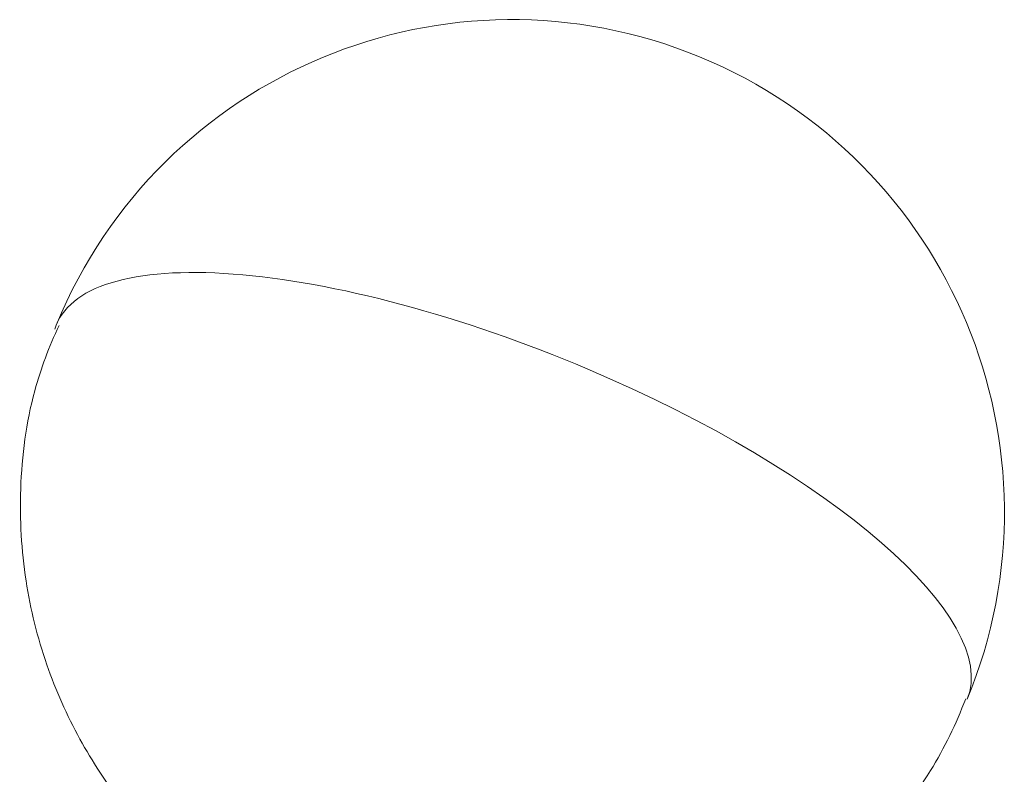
# Model space of a CAD drawing. Header units: millimetres. Extents: x -10 to 594, y 0 to 420.
# Tile 27 of 256: x 165.53 to 167.71, y 52.62 to 54.3. Entities that reach past the tile are written whole.
import ezdxf

# ---------------------------------------------------------------- set-up
doc = ezdxf.new("R2010")
doc.units = ezdxf.units.MM
doc.layers.add('1', color=7, linetype='Continuous', true_color=0xffffff)

msp = doc.modelspace()

# ---------------------------------------------------------------- linework, layer by layer
at = {"layer": '1', "color": 155, "linetype": 'Continuous', "lineweight": 13}
msp.add_line((167.6306, 52.7883), (167.6306, 52.7883), dxfattribs=at)
msp.add_line((167.6306, 52.7883), (167.6306, 52.7883), dxfattribs=at)
at = {"layer": '1', "color": 155, "linetype": 'Continuous', "lineweight": 18}
msp.add_arc((166.6213, 53.2041), 1.0916, 337.6139, 157.6139, dxfattribs=at)
msp.add_arc((166.6213, 53.2041), 1.0916, 337.6139, 157.6139, dxfattribs=at)
at = {"layer": '1', "color": 155, "linetype": 'Continuous', "lineweight": 13}
for start_param, end_param in [(1.539843, 3.172391), (1.539843, 3.172391), (0, 1.539843), (0, 1.539843)]:
    msp.add_ellipse((166.6213, 53.2041), major_axis=(1.0093, -0.4157), ratio=0.327045, start_param=start_param, end_param=end_param, dxfattribs=at)
at = {"layer": '1', "color": 155, "linetype": 'Continuous', "lineweight": 18}
for points, knots in [([(165.6176, 53.6172), (165.5952, 53.5701), (165.5511, 53.4537), (165.5262, 53.2601), (165.5375, 53.0543), (165.5842, 52.8667), (165.658, 52.7005), (165.7501, 52.5608), (165.8214, 52.4809), (165.857, 52.4464)], [0, 0, 0, 0, 0.121547, 0.294601, 0.455421, 0.606251, 0.748379, 0.882913, 1, 1, 1, 1]), ([(165.6176, 53.6172), (165.5952, 53.5701), (165.5511, 53.4537), (165.5262, 53.2601), (165.5375, 53.0543), (165.5842, 52.8667), (165.658, 52.7005), (165.7501, 52.5608), (165.8214, 52.4809), (165.857, 52.4464)], [0, 0, 0, 0, 0.121547, 0.294601, 0.455421, 0.606251, 0.748379, 0.882913, 1, 1, 1, 1]), ([(166.6516, 52.1271), (166.6711, 52.1275), (166.7506, 52.1319), (166.8937, 52.1519), (167.0786, 52.2138), (167.259, 52.3145), (167.4215, 52.4538), (167.5485, 52.6152), (167.606, 52.7335), (167.6273, 52.7895)], [0, 0, 0, 0, 0.046799, 0.190169, 0.34657, 0.512023, 0.683318, 0.857864, 1, 1, 1, 1]), ([(166.6516, 52.1271), (166.6711, 52.1275), (166.7506, 52.1319), (166.8937, 52.1519), (167.0786, 52.2138), (167.259, 52.3145), (167.4215, 52.4538), (167.5485, 52.6152), (167.606, 52.7335), (167.6273, 52.7895)], [0, 0, 0, 0, 0.046799, 0.190169, 0.34657, 0.512023, 0.683318, 0.857864, 1, 1, 1, 1])]:
    msp.add_open_spline(points, degree=3, knots=knots, dxfattribs=at)

doc.saveas('drawing.dxf')
